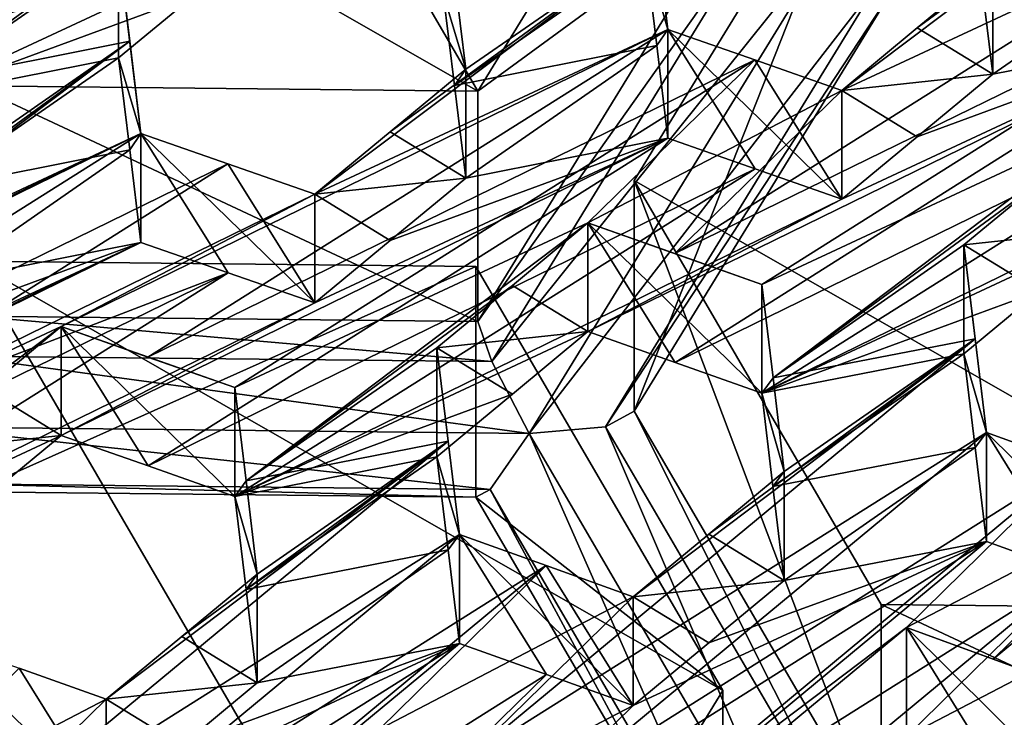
# Model space of a CAD drawing. Header units: millimetres. Extents: x -52 to 102, y -233 to 28.
# Tile 79 of 230: x -5.297 to -3.943, y -219.24 to -218.28. Entities that reach past the tile are written whole.
import ezdxf

# ---------------------------------------------------------------- set-up
doc = ezdxf.new("R2010")
doc.units = ezdxf.units.MM
doc.header["$LTSCALE"] = 52.148148
for name, color, linetype in [('1329', 7, 'CONTINUOUS'), ('1330', 7, 'CONTINUOUS'), ('1334', 7, 'CONTINUOUS'), ('1335', 7, 'CONTINUOUS'), ('1343', 7, 'CONTINUOUS'), ('1344', 7, 'CONTINUOUS'), ('1345', 7, 'CONTINUOUS'), ('1348', 7, 'CONTINUOUS'), ('1349', 7, 'CONTINUOUS'), ('1350', 7, 'CONTINUOUS'), ('1594', 7, 'CONTINUOUS'), ('1595', 7, 'CONTINUOUS'), ('1691', 7, 'CONTINUOUS'), ('1692', 7, 'CONTINUOUS'), ('2274', 7, 'CONTINUOUS'), ('2275', 7, 'CONTINUOUS'), ('2276', 7, 'CONTINUOUS'), ('2278', 7, 'CONTINUOUS'), ('2281', 7, 'CONTINUOUS'), ('2282', 7, 'CONTINUOUS'), ('2283', 7, 'CONTINUOUS'), ('2380', 7, 'CONTINUOUS'), ('2381', 7, 'CONTINUOUS'), ('2382', 7, 'CONTINUOUS'), ('2384', 7, 'CONTINUOUS'), ('2385', 7, 'CONTINUOUS'), ('2386', 7, 'CONTINUOUS'), ('2387', 7, 'CONTINUOUS'), ('2388', 7, 'CONTINUOUS'), ('2389', 7, 'CONTINUOUS'), ('2390', 7, 'CONTINUOUS'), ('2391', 7, 'CONTINUOUS'), ('2398', 7, 'CONTINUOUS'), ('2399', 7, 'CONTINUOUS'), ('2400', 7, 'CONTINUOUS'), ('2401', 7, 'CONTINUOUS'), ('2403', 7, 'CONTINUOUS'), ('2710', 7, 'CONTINUOUS'), ('2711', 7, 'CONTINUOUS'), ('422', 7, 'CONTINUOUS'), ('4288', 7, 'CONTINUOUS'), ('4290', 7, 'CONTINUOUS'), ('434', 7, 'CONTINUOUS'), ('5856', 7, 'CONTINUOUS'), ('5874', 7, 'CONTINUOUS')]:
    doc.layers.add(name, color=color, linetype=linetype)

msp = doc.modelspace()

# ---------------------------------------------------------------- linework, layer by layer
at = {"layer": '1329', "linetype": 'CONTINUOUS'}
for points in [[(-4.3138, -217.8026, 274.0038), (-4.3138, -218.1197, 272.8205), (-4.6668, -218.3785, 274.1581), (-4.3138, -217.8026, 274.0038)], [(-4.3138, -218.1197, 272.8205), (-4.6668, -218.6955, 272.9748), (-4.6668, -218.3785, 274.1581), (-4.3138, -218.1197, 272.8205)]]:
    msp.add_3dface(points, dxfattribs=at)
at = {"layer": '1330', "linetype": 'CONTINUOUS'}
for points in [[(-4.6668, -218.6955, 272.9748), (-5.3596, -218.6881, 272.9728), (-5.3596, -218.371, 274.1561), (-4.6668, -218.6955, 272.9748)], [(-4.6668, -218.3785, 274.1581), (-4.6668, -218.6955, 272.9748), (-5.3596, -218.371, 274.1561), (-4.6668, -218.3785, 274.1581)]]:
    msp.add_3dface(points, dxfattribs=at)
at = {"layer": '1334', "linetype": 'CONTINUOUS'}
for points in [[(-4.6668, -218.3785, 274.1581), (-5.6994, -217.7878, 273.9998), (-5.3463, -217.212, 273.8455), (-4.6668, -218.3785, 274.1581)], [(-4.3138, -217.8026, 274.0038), (-4.6668, -218.3785, 274.1581), (-5.3463, -217.212, 273.8455), (-4.3138, -217.8026, 274.0038)], [(-4.6668, -218.3785, 274.1581), (-5.3596, -218.371, 274.1561), (-5.6994, -217.7878, 273.9998), (-4.6668, -218.3785, 274.1581)]]:
    msp.add_3dface(points, dxfattribs=at)
at = {"layer": '1335', "linetype": 'CONTINUOUS'}
for points in [[(-5.3796, -218.7429, 272.8988), (-5.3596, -218.6881, 272.9728), (-4.6477, -218.7505, 272.9011), (-5.3796, -218.7429, 272.8988)], [(-5.3596, -218.6881, 272.9728), (-4.6668, -218.6955, 272.9748), (-4.6477, -218.7505, 272.9011), (-5.3596, -218.6881, 272.9728)], [(-5.4332, -218.8404, 272.8842), (-5.3796, -218.7429, 272.8988), (-4.5961, -218.8494, 272.8866), (-5.4332, -218.8404, 272.8842)], [(-4.5961, -218.8494, 272.8866), (-5.3796, -218.7429, 272.8988), (-4.6477, -218.7505, 272.9011), (-4.5961, -218.8494, 272.8866)], [(-5.3816, -218.9187, 272.9459), (-5.4332, -218.8404, 272.8842), (-4.6497, -218.9267, 272.9483), (-5.3816, -218.9187, 272.9459)], [(-4.6497, -218.9267, 272.9483), (-5.4332, -218.8404, 272.8842), (-4.5961, -218.8494, 272.8866), (-4.6497, -218.9267, 272.9483)], [(-5.3624, -218.9296, 273.0375), (-5.3816, -218.9187, 272.9459), (-4.6696, -218.937, 273.0395), (-5.3624, -218.9296, 273.0375)], [(-4.6696, -218.937, 273.0395), (-5.3816, -218.9187, 272.9459), (-4.6497, -218.9267, 272.9483), (-4.6696, -218.937, 273.0395)]]:
    msp.add_3dface(points, dxfattribs=at)
at = {"layer": '1343', "linetype": 'CONTINUOUS'}
for points in [[(-5.3624, -218.6125, 274.2208), (-5.3624, -218.9296, 273.0375), (-4.6696, -218.6199, 274.2228), (-5.3624, -218.6125, 274.2208)], [(-5.3624, -218.9296, 273.0375), (-4.6696, -218.937, 273.0395), (-4.6696, -218.6199, 274.2228), (-5.3624, -218.9296, 273.0375)]]:
    msp.add_3dface(points, dxfattribs=at)
at = {"layer": '1344', "linetype": 'CONTINUOUS'}
for points in [[(-4.6696, -218.6199, 274.2228), (-4.6696, -218.937, 273.0395), (-4.3299, -219.2031, 274.379), (-4.6696, -218.6199, 274.2228)], [(-4.6696, -218.937, 273.0395), (-4.3299, -219.5202, 273.1958), (-4.3299, -219.2031, 274.379), (-4.6696, -218.937, 273.0395)]]:
    msp.add_3dface(points, dxfattribs=at)
at = {"layer": '1345', "linetype": 'CONTINUOUS'}
msp.add_3dface([(-4.3299, -219.5202, 273.1958), (-4.6829, -219.779, 274.5333), (-4.3299, -219.2031, 274.379), (-4.3299, -219.5202, 273.1958)], dxfattribs=at)
at = {"layer": '1348', "linetype": 'CONTINUOUS'}
for points in [[(-3.4192, -219.4092, 273.166), (-4.112, -219.4018, 273.1641), (-4.112, -219.0847, 274.3473), (-3.4192, -219.4092, 273.166)], [(-3.4192, -219.0921, 274.3493), (-3.4192, -219.4092, 273.166), (-4.112, -219.0847, 274.3473), (-3.4192, -219.0921, 274.3493)]]:
    msp.add_3dface(points, dxfattribs=at)
at = {"layer": '1349', "linetype": 'CONTINUOUS'}
for points in [[(-4.112, -219.0847, 274.3473), (-4.112, -219.4018, 273.1641), (-4.4517, -218.5015, 274.191), (-4.112, -219.0847, 274.3473)], [(-4.112, -219.4018, 273.1641), (-4.4517, -218.8186, 273.0078), (-4.4517, -218.5015, 274.191), (-4.112, -219.4018, 273.1641)]]:
    msp.add_3dface(points, dxfattribs=at)
at = {"layer": '1350', "linetype": 'CONTINUOUS'}
for points in [[(-4.4517, -218.5015, 274.191), (-4.4517, -218.8186, 273.0078), (-4.0987, -217.9257, 274.0368), (-4.4517, -218.5015, 274.191)], [(-4.4517, -218.8186, 273.0078), (-4.0987, -218.2427, 272.8535), (-4.0987, -217.9257, 274.0368), (-4.4517, -218.8186, 273.0078)]]:
    msp.add_3dface(points, dxfattribs=at)
at = {"layer": '1594', "linetype": 'CONTINUOUS'}
for points in [[(-4.3138, -218.1197, 272.8205), (-4.2748, -218.1422, 272.7381), (-4.6668, -218.6955, 272.9748), (-4.3138, -218.1197, 272.8205)], [(-4.6668, -218.6955, 272.9748), (-4.2748, -218.1422, 272.7381), (-4.6477, -218.7505, 272.9011), (-4.6668, -218.6955, 272.9748)], [(-4.2748, -218.1422, 272.7381), (-4.1695, -218.1536, 272.7002), (-4.6477, -218.7505, 272.9011), (-4.2748, -218.1422, 272.7381)], [(-4.1695, -218.1536, 272.7002), (-4.5961, -218.8494, 272.8866), (-4.6477, -218.7505, 272.9011), (-4.1695, -218.1536, 272.7002)], [(-4.5961, -218.8494, 272.8866), (-4.1695, -218.1536, 272.7002), (-4.118, -218.2319, 272.7619), (-4.5961, -218.8494, 272.8866)], [(-4.5961, -218.8494, 272.8866), (-4.118, -218.2319, 272.7619), (-4.491, -218.8403, 272.9249), (-4.5961, -218.8494, 272.8866)], [(-4.118, -218.2319, 272.7619), (-4.0987, -218.2427, 272.8535), (-4.491, -218.8403, 272.9249), (-4.118, -218.2319, 272.7619)], [(-4.0987, -218.2427, 272.8535), (-4.4517, -218.8186, 273.0078), (-4.491, -218.8403, 272.9249), (-4.0987, -218.2427, 272.8535)]]:
    msp.add_3dface(points, dxfattribs=at)
at = {"layer": '1595', "linetype": 'CONTINUOUS'}
for points in [[(-4.4517, -218.8186, 273.0078), (-4.132, -219.4566, 273.09), (-4.491, -218.8403, 272.9249), (-4.4517, -218.8186, 273.0078)], [(-4.112, -219.4018, 273.1641), (-4.132, -219.4566, 273.09), (-4.4517, -218.8186, 273.0078), (-4.112, -219.4018, 273.1641)], [(-4.1855, -219.5541, 273.0755), (-4.5961, -218.8494, 272.8866), (-4.491, -218.8403, 272.9249), (-4.1855, -219.5541, 273.0755)], [(-4.132, -219.4566, 273.09), (-4.1855, -219.5541, 273.0755), (-4.491, -218.8403, 272.9249), (-4.132, -219.4566, 273.09)], [(-4.6497, -218.9267, 272.9483), (-4.5961, -218.8494, 272.8866), (-4.2908, -219.5427, 273.1133), (-4.6497, -218.9267, 272.9483)], [(-4.5961, -218.8494, 272.8866), (-4.1855, -219.5541, 273.0755), (-4.2908, -219.5427, 273.1133), (-4.5961, -218.8494, 272.8866)], [(-4.6696, -218.937, 273.0395), (-4.6497, -218.9267, 272.9483), (-4.3299, -219.5202, 273.1958), (-4.6696, -218.937, 273.0395)], [(-4.3299, -219.5202, 273.1958), (-4.6497, -218.9267, 272.9483), (-4.2908, -219.5427, 273.1133), (-4.3299, -219.5202, 273.1958)]]:
    msp.add_3dface(points, dxfattribs=at)
at = {"layer": '1691', "linetype": 'CONTINUOUS'}
for points in [[(-3.4192, -219.0921, 274.3493), (-4.4517, -218.5015, 274.191), (-4.0987, -217.9257, 274.0368), (-3.4192, -219.0921, 274.3493)], [(-3.4192, -219.0921, 274.3493), (-4.0987, -217.9257, 274.0368), (-3.0662, -218.5163, 274.195), (-3.4192, -219.0921, 274.3493)], [(-4.0987, -217.9257, 274.0368), (-3.4059, -217.9331, 274.0387), (-3.0662, -218.5163, 274.195), (-4.0987, -217.9257, 274.0368)], [(-3.4192, -219.0921, 274.3493), (-4.112, -219.0847, 274.3473), (-4.4517, -218.5015, 274.191), (-3.4192, -219.0921, 274.3493)]]:
    msp.add_3dface(points, dxfattribs=at)
at = {"layer": '1692', "linetype": 'CONTINUOUS'}
for points in [[(-4.6829, -219.779, 274.5333), (-5.7154, -219.1883, 274.3751), (-5.3624, -218.6125, 274.2208), (-4.6829, -219.779, 274.5333)], [(-4.6829, -219.779, 274.5333), (-5.3624, -218.6125, 274.2208), (-4.3299, -219.2031, 274.379), (-4.6829, -219.779, 274.5333)], [(-5.3624, -218.6125, 274.2208), (-4.6696, -218.6199, 274.2228), (-4.3299, -219.2031, 274.379), (-5.3624, -218.6125, 274.2208)], [(-4.6829, -219.779, 274.5333), (-5.3757, -219.7716, 274.5314), (-5.7154, -219.1883, 274.3751), (-4.6829, -219.779, 274.5333)]]:
    msp.add_3dface(points, dxfattribs=at)
at = {"layer": '2274', "linetype": 'CONTINUOUS'}
for points in [[(-3.9984, -218.5901, 285.5875), (-3.7905, -218.5676, 285.0694), (-3.8945, -218.504, 285.6077), (-3.9984, -218.5901, 285.5875)], [(-3.8945, -218.6537, 285.0491), (-3.7905, -218.5676, 285.0694), (-3.9984, -218.5901, 285.5875), (-3.8945, -218.6537, 285.0491)], [(-3.9984, -218.7398, 285.0289), (-3.8945, -218.6537, 285.0491), (-3.9984, -218.5901, 285.5875), (-3.9984, -218.7398, 285.0289)]]:
    msp.add_3dface(points, dxfattribs=at)
at = {"layer": '2275', "linetype": 'CONTINUOUS'}
for points in [[(-3.9984, -218.7398, 285.0289), (-3.9984, -218.5901, 285.5875), (-3.9673, -218.8482, 285.621), (-3.9984, -218.7398, 285.0289)], [(-3.9984, -218.5901, 285.5875), (-3.9829, -218.7191, 285.6047), (-3.9673, -218.8482, 285.621), (-3.9984, -218.5901, 285.5875)], [(-3.9829, -218.8687, 285.0461), (-3.9984, -218.7398, 285.0289), (-3.9673, -218.8482, 285.621), (-3.9829, -218.8687, 285.0461)], [(-3.9673, -218.9979, 285.0624), (-3.9829, -218.8687, 285.0461), (-3.9673, -218.8482, 285.621), (-3.9673, -218.9979, 285.0624)]]:
    msp.add_3dface(points, dxfattribs=at)
at = {"layer": '2276', "linetype": 'CONTINUOUS'}
for points in [[(-3.7284, -219.0845, 285.1333), (-3.8477, -219.0412, 285.0983), (-3.9673, -218.8482, 285.621), (-3.7284, -219.0845, 285.1333)], [(-3.7284, -219.0845, 285.1333), (-3.9673, -218.8482, 285.621), (-3.8479, -218.8914, 285.6568), (-3.7284, -219.0845, 285.1333)], [(-3.8477, -219.0412, 285.0983), (-3.9673, -218.9979, 285.0624), (-3.9673, -218.8482, 285.621), (-3.8477, -219.0412, 285.0983)]]:
    msp.add_3dface(points, dxfattribs=at)
at = {"layer": '2278', "linetype": 'CONTINUOUS'}
msp.add_3dface([(-3.974, -218.2273, 284.9757), (-3.9585, -218.3551, 284.9967), (-3.9585, -218.2055, 285.5553), (-3.974, -218.2273, 284.9757)], dxfattribs=at)
at = {"layer": '2281', "linetype": 'CONTINUOUS'}
for points in [[(-4.4364, -218.1882, 284.8309), (-4.4364, -218.0385, 285.3895), (-4.4053, -218.2935, 285.4346), (-4.4364, -218.1882, 284.8309)], [(-4.4364, -218.0385, 285.3895), (-4.4208, -218.1659, 285.4126), (-4.4053, -218.2935, 285.4346), (-4.4364, -218.0385, 285.3895)], [(-4.4208, -218.3156, 284.854), (-4.4364, -218.1882, 284.8309), (-4.4053, -218.2935, 285.4346), (-4.4208, -218.3156, 284.854)], [(-4.4053, -218.4432, 284.876), (-4.4208, -218.3156, 284.854), (-4.4053, -218.2935, 285.4346), (-4.4053, -218.4432, 284.876)]]:
    msp.add_3dface(points, dxfattribs=at)
at = {"layer": '2282', "linetype": 'CONTINUOUS'}
for points in [[(-4.1664, -218.5271, 284.957), (-4.2854, -218.4852, 284.917), (-4.4053, -218.2935, 285.4346), (-4.1664, -218.5271, 284.957)], [(-4.1664, -218.5271, 284.957), (-4.4053, -218.2935, 285.4346), (-4.2859, -218.3354, 285.4754), (-4.1664, -218.5271, 284.957)], [(-4.2854, -218.4852, 284.917), (-4.4053, -218.4432, 284.876), (-4.4053, -218.2935, 285.4346), (-4.2854, -218.4852, 284.917)], [(-4.1664, -218.5271, 284.957), (-4.2859, -218.3354, 285.4754), (-4.1664, -218.3775, 285.5156), (-4.1664, -218.5271, 284.957)]]:
    msp.add_3dface(points, dxfattribs=at)
at = {"layer": '2283', "linetype": 'CONTINUOUS'}
for points in [[(-3.9585, -218.3551, 284.9967), (-4.0625, -218.2915, 285.5355), (-3.9585, -218.2055, 285.5553), (-3.9585, -218.3551, 284.9967)], [(-3.9585, -218.3551, 284.9967), (-4.1664, -218.3775, 285.5156), (-4.0625, -218.2915, 285.5355), (-3.9585, -218.3551, 284.9967)], [(-3.9585, -218.3551, 284.9967), (-4.0625, -218.4411, 284.9769), (-4.1664, -218.3775, 285.5156), (-3.9585, -218.3551, 284.9967)], [(-4.0625, -218.4411, 284.9769), (-4.1664, -218.5271, 284.957), (-4.1664, -218.3775, 285.5156), (-4.0625, -218.4411, 284.9769)]]:
    msp.add_3dface(points, dxfattribs=at)
at = {"layer": '2380', "linetype": 'CONTINUOUS'}
for points in [[(-5.0011, -218.7863, 285.3219), (-5.0011, -218.936, 284.7633), (-4.9856, -218.9145, 285.3418), (-5.0011, -218.7863, 285.3219)], [(-5.0011, -218.936, 284.7633), (-4.9701, -219.0429, 285.3609), (-4.9856, -218.9145, 285.3418), (-5.0011, -218.936, 284.7633)], [(-5.0011, -218.936, 284.7633), (-4.9856, -219.0642, 284.7832), (-4.9701, -219.0429, 285.3609), (-5.0011, -218.936, 284.7633)], [(-4.9856, -219.0642, 284.7832), (-4.9701, -219.1925, 284.8023), (-4.9701, -219.0429, 285.3609), (-4.9856, -219.0642, 284.7832)]]:
    msp.add_3dface(points, dxfattribs=at)
at = {"layer": '2381', "linetype": 'CONTINUOUS'}
for points in [[(-5.2401, -218.8521, 284.6819), (-5.1202, -218.8941, 284.723), (-5.2401, -218.7024, 285.2405), (-5.2401, -218.8521, 284.6819)], [(-5.1202, -218.8941, 284.723), (-5.0011, -218.936, 284.7633), (-5.2401, -218.7024, 285.2405), (-5.1202, -218.8941, 284.723)], [(-5.0011, -218.936, 284.7633), (-5.0011, -218.7863, 285.3219), (-5.2401, -218.7024, 285.2405), (-5.0011, -218.936, 284.7633)], [(-5.0011, -218.7863, 285.3219), (-5.1207, -218.7443, 285.2814), (-5.2401, -218.7024, 285.2405), (-5.0011, -218.7863, 285.3219)]]:
    msp.add_3dface(points, dxfattribs=at)
at = {"layer": '2382', "linetype": 'CONTINUOUS'}
for points in [[(-5.2401, -218.7024, 285.2405), (-5.344, -218.7884, 285.221), (-5.2401, -218.8521, 284.6819), (-5.2401, -218.7024, 285.2405)], [(-5.4479, -218.8743, 285.2014), (-5.2401, -218.8521, 284.6819), (-5.344, -218.7884, 285.221), (-5.4479, -218.8743, 285.2014)], [(-5.344, -218.938, 284.6624), (-5.2401, -218.8521, 284.6819), (-5.4479, -218.8743, 285.2014), (-5.344, -218.938, 284.6624)]]:
    msp.add_3dface(points, dxfattribs=at)
at = {"layer": '2384', "linetype": 'CONTINUOUS'}
for points in [[(-5.1779, -219.3647, 284.7621), (-5.2971, -219.3224, 284.7233), (-5.4169, -219.1303, 285.2424), (-5.1779, -219.3647, 284.7621)], [(-5.1779, -219.3647, 284.7621), (-5.4169, -219.1303, 285.2424), (-5.2975, -219.1726, 285.2818), (-5.1779, -219.3647, 284.7621)], [(-5.1779, -219.3647, 284.7621), (-5.2975, -219.1726, 285.2818), (-5.1779, -219.215, 285.3207), (-5.1779, -219.3647, 284.7621)]]:
    msp.add_3dface(points, dxfattribs=at)
at = {"layer": '2385', "linetype": 'CONTINUOUS'}
for points in [[(-4.9701, -219.1925, 284.8023), (-5.074, -219.1289, 285.3408), (-4.9701, -219.0429, 285.3609), (-4.9701, -219.1925, 284.8023)], [(-4.9701, -219.1925, 284.8023), (-5.1779, -219.215, 285.3207), (-5.074, -219.1289, 285.3408), (-4.9701, -219.1925, 284.8023)], [(-4.9701, -219.1925, 284.8023), (-5.074, -219.2786, 284.7822), (-5.1779, -219.215, 285.3207), (-4.9701, -219.1925, 284.8023)], [(-5.074, -219.2786, 284.7822), (-5.1779, -219.3647, 284.7621), (-5.1779, -219.215, 285.3207), (-5.074, -219.2786, 284.7822)]]:
    msp.add_3dface(points, dxfattribs=at)
at = {"layer": '2386', "linetype": 'CONTINUOUS'}
for points in [[(-4.6921, -218.9886, 285.434), (-4.7232, -218.8814, 284.8377), (-4.7232, -218.7317, 285.3963), (-4.6921, -218.9886, 285.434)], [(-4.6921, -218.9886, 285.434), (-4.7232, -218.7317, 285.3963), (-4.7076, -218.8601, 285.4155), (-4.6921, -218.9886, 285.434)], [(-4.7076, -219.0098, 284.8569), (-4.7232, -218.8814, 284.8377), (-4.6921, -218.9886, 285.434), (-4.7076, -219.0098, 284.8569)], [(-4.6921, -219.1383, 284.8754), (-4.7076, -219.0098, 284.8569), (-4.6921, -218.9886, 285.434), (-4.6921, -219.1383, 284.8754)]]:
    msp.add_3dface(points, dxfattribs=at)
at = {"layer": '2387', "linetype": 'CONTINUOUS'}
for points in [[(-4.4532, -219.2239, 284.9505), (-4.5724, -219.1811, 284.9133), (-4.6921, -218.9886, 285.434), (-4.4532, -219.2239, 284.9505)], [(-4.4532, -219.2239, 284.9505), (-4.6921, -218.9886, 285.434), (-4.5727, -219.0313, 285.4718), (-4.4532, -219.2239, 284.9505)], [(-4.5724, -219.1811, 284.9133), (-4.6921, -219.1383, 284.8754), (-4.6921, -218.9886, 285.434), (-4.5724, -219.1811, 284.9133)], [(-4.4532, -219.2239, 284.9505), (-4.5727, -219.0313, 285.4718), (-4.4532, -219.0742, 285.5091), (-4.4532, -219.2239, 284.9505)]]:
    msp.add_3dface(points, dxfattribs=at)
at = {"layer": '2388', "linetype": 'CONTINUOUS'}
for points in [[(-4.2453, -219.0516, 284.9913), (-4.3493, -218.988, 285.5295), (-4.2453, -218.9019, 285.5499), (-4.2453, -219.0516, 284.9913)], [(-4.2453, -219.0516, 284.9913), (-4.4532, -219.0742, 285.5091), (-4.3493, -218.988, 285.5295), (-4.2453, -219.0516, 284.9913)], [(-4.2453, -219.0516, 284.9913), (-4.3493, -219.1377, 284.9709), (-4.4532, -219.0742, 285.5091), (-4.2453, -219.0516, 284.9913)], [(-4.3493, -219.1377, 284.9709), (-4.4532, -219.2239, 284.9505), (-4.4532, -219.0742, 285.5091), (-4.3493, -219.1377, 284.9709)]]:
    msp.add_3dface(points, dxfattribs=at)
at = {"layer": '2389', "linetype": 'CONTINUOUS'}
for points in [[(-4.2764, -218.794, 284.9561), (-4.2608, -218.773, 285.5327), (-4.2764, -218.6443, 285.5147), (-4.2764, -218.794, 284.9561)], [(-4.2764, -218.794, 284.9561), (-4.2453, -218.9019, 285.5499), (-4.2608, -218.773, 285.5327), (-4.2764, -218.794, 284.9561)], [(-4.2764, -218.794, 284.9561), (-4.2609, -218.9226, 284.9741), (-4.2453, -218.9019, 285.5499), (-4.2764, -218.794, 284.9561)], [(-4.2609, -218.9226, 284.9741), (-4.2453, -219.0516, 284.9913), (-4.2453, -218.9019, 285.5499), (-4.2609, -218.9226, 284.9741)]]:
    msp.add_3dface(points, dxfattribs=at)
at = {"layer": '2390', "linetype": 'CONTINUOUS'}
for points in [[(-4.5153, -218.7093, 284.8774), (-4.3955, -218.7517, 284.9172), (-4.5153, -218.5597, 285.436), (-4.5153, -218.7093, 284.8774)], [(-4.3955, -218.7517, 284.9172), (-4.2764, -218.794, 284.9561), (-4.5153, -218.5597, 285.436), (-4.3955, -218.7517, 284.9172)], [(-4.2764, -218.794, 284.9561), (-4.2764, -218.6443, 285.5147), (-4.5153, -218.5597, 285.436), (-4.2764, -218.794, 284.9561)], [(-4.2764, -218.6443, 285.5147), (-4.3959, -218.6019, 285.4756), (-4.5153, -218.5597, 285.436), (-4.2764, -218.6443, 285.5147)]]:
    msp.add_3dface(points, dxfattribs=at)
at = {"layer": '2391', "linetype": 'CONTINUOUS'}
for points in [[(-4.5153, -218.5597, 285.436), (-4.6192, -218.6457, 285.4162), (-4.5153, -218.7093, 284.8774), (-4.5153, -218.5597, 285.436)], [(-4.7232, -218.7317, 285.3963), (-4.5153, -218.7093, 284.8774), (-4.6192, -218.6457, 285.4162), (-4.7232, -218.7317, 285.3963)], [(-4.6192, -218.7954, 284.8576), (-4.5153, -218.7093, 284.8774), (-4.7232, -218.7317, 285.3963), (-4.6192, -218.7954, 284.8576)], [(-4.7232, -218.8814, 284.8377), (-4.6192, -218.7954, 284.8576), (-4.7232, -218.7317, 285.3963), (-4.7232, -218.8814, 284.8377)]]:
    msp.add_3dface(points, dxfattribs=at)
at = {"layer": '2398', "linetype": 'CONTINUOUS'}
for points in [[(-5.1301, -218.4369, 285.2367), (-5.1611, -218.3324, 284.6301), (-5.1611, -218.1827, 285.1887), (-5.1301, -218.4369, 285.2367)], [(-5.1301, -218.4369, 285.2367), (-5.1611, -218.1827, 285.1887), (-5.1456, -218.3097, 285.2132), (-5.1301, -218.4369, 285.2367)], [(-5.1456, -218.4594, 284.6546), (-5.1611, -218.3324, 284.6301), (-5.1301, -218.4369, 285.2367), (-5.1456, -218.4594, 284.6546)], [(-5.1301, -218.5865, 284.6781), (-5.1456, -218.4594, 284.6546), (-5.1301, -218.4369, 285.2367), (-5.1301, -218.5865, 284.6781)]]:
    msp.add_3dface(points, dxfattribs=at)
at = {"layer": '2399', "linetype": 'CONTINUOUS'}
for points in [[(-4.8911, -218.6699, 284.7615), (-5.0101, -218.6283, 284.7202), (-5.1301, -218.4369, 285.2367), (-4.8911, -218.6699, 284.7615)], [(-4.8911, -218.6699, 284.7615), (-5.1301, -218.4369, 285.2367), (-5.0106, -218.4784, 285.2786), (-4.8911, -218.6699, 284.7615)], [(-5.0101, -218.6283, 284.7202), (-5.1301, -218.5865, 284.6781), (-5.1301, -218.4369, 285.2367), (-5.0101, -218.6283, 284.7202)], [(-4.8911, -218.6699, 284.7615), (-5.0106, -218.4784, 285.2786), (-4.8911, -218.5202, 285.3201), (-4.8911, -218.6699, 284.7615)]]:
    msp.add_3dface(points, dxfattribs=at)
at = {"layer": '2400', "linetype": 'CONTINUOUS'}
for points in [[(-4.6833, -218.4981, 284.8004), (-4.7872, -218.4343, 285.3396), (-4.6833, -218.3484, 285.359), (-4.6833, -218.4981, 284.8004)], [(-4.6833, -218.4981, 284.8004), (-4.8911, -218.5202, 285.3201), (-4.7872, -218.4343, 285.3396), (-4.6833, -218.4981, 284.8004)], [(-4.6833, -218.4981, 284.8004), (-4.7872, -218.584, 284.781), (-4.8911, -218.5202, 285.3201), (-4.6833, -218.4981, 284.8004)], [(-4.7872, -218.584, 284.781), (-4.8911, -218.6699, 284.7615), (-4.8911, -218.5202, 285.3201), (-4.7872, -218.584, 284.781)]]:
    msp.add_3dface(points, dxfattribs=at)
at = {"layer": '2401', "linetype": 'CONTINUOUS'}
for points in [[(-4.7143, -218.2434, 284.7541), (-4.6833, -218.3484, 285.359), (-4.6988, -218.221, 285.3363), (-4.7143, -218.2434, 284.7541)], [(-4.7143, -218.2434, 284.7541), (-4.6988, -218.3707, 284.7777), (-4.6833, -218.3484, 285.359), (-4.7143, -218.2434, 284.7541)], [(-4.6988, -218.3707, 284.7777), (-4.6833, -218.4981, 284.8004), (-4.6833, -218.3484, 285.359), (-4.6988, -218.3707, 284.7777)]]:
    msp.add_3dface(points, dxfattribs=at)
at = {"layer": '2403', "linetype": 'CONTINUOUS'}
msp.add_3dface([(-5.1611, -218.3324, 284.6301), (-5.0572, -218.2467, 284.6487), (-5.1611, -218.1827, 285.1887), (-5.1611, -218.3324, 284.6301)], dxfattribs=at)
at = {"layer": '2710', "linetype": 'CONTINUOUS'}
for points in [[(-4.0773, -219.2662, 285.0558), (-3.9577, -219.3098, 285.0906), (-4.0773, -219.1165, 285.6144), (-4.0773, -219.2662, 285.0558)], [(-3.9577, -219.3098, 285.0906), (-3.8384, -219.3534, 285.1246), (-4.0773, -219.1165, 285.6144), (-3.9577, -219.3098, 285.0906)], [(-4.0773, -219.1165, 285.6144), (-3.8384, -219.3534, 285.1246), (-3.8384, -219.2038, 285.6832), (-4.0773, -219.1165, 285.6144)], [(-4.0773, -219.1165, 285.6144), (-3.8384, -219.2038, 285.6832), (-3.9579, -219.16, 285.6491), (-4.0773, -219.1165, 285.6144)]]:
    msp.add_3dface(points, dxfattribs=at)
at = {"layer": '2711', "linetype": 'CONTINUOUS'}
msp.add_3dface([(-4.0773, -219.2662, 285.0558), (-4.0773, -219.1165, 285.6144), (-4.2852, -219.2889, 285.5732), (-4.0773, -219.2662, 285.0558)], dxfattribs=at)
at = {"layer": '422', "linetype": 'CONTINUOUS'}
for points in [[(-6.2828, -218.4916, 284.3059), (-5.3291, -218.1238, 284.543), (-4.7231, -217.9383, 284.702), (-6.2828, -218.4916, 284.3059)], [(-5.678, -218.3057, 284.4644), (-6.2828, -218.4916, 284.3059), (-4.7231, -217.9383, 284.702), (-5.678, -218.3057, 284.4644)], [(-4.6043, -217.979, 284.7461), (-5.678, -218.3057, 284.4644), (-4.7231, -217.9383, 284.702), (-4.6043, -217.979, 284.7461)], [(-5.558, -218.3469, 284.509), (-5.678, -218.3057, 284.4644), (-4.6043, -217.979, 284.7461), (-5.558, -218.3469, 284.509)], [(-4.9533, -218.1611, 284.6671), (-5.558, -218.3469, 284.509), (-4.6043, -217.979, 284.7461), (-4.9533, -218.1611, 284.6671)], [(-5.558, -218.3469, 284.509), (-4.9533, -218.1611, 284.6671), (-5.4391, -218.3877, 284.5527), (-5.558, -218.3469, 284.509)], [(-4.9533, -218.1611, 284.6671), (-5.0572, -218.2467, 284.6487), (-5.4391, -218.3877, 284.5527), (-4.9533, -218.1611, 284.6671)], [(-3.9585, -218.3551, 284.9967), (-3.974, -218.2273, 284.9757), (-3.696, -218.1725, 285.0509), (-3.9585, -218.3551, 284.9967)], [(-3.6805, -218.3006, 285.071), (-3.9585, -218.3551, 284.9967), (-3.696, -218.1725, 285.0509), (-3.6805, -218.3006, 285.071)], [(-4.6988, -218.3707, 284.7777), (-4.7143, -218.2434, 284.7541), (-4.4364, -218.1882, 284.8309), (-4.6988, -218.3707, 284.7777)], [(-4.4208, -218.3156, 284.854), (-4.6988, -218.3707, 284.7777), (-4.4364, -218.1882, 284.8309), (-4.4208, -218.3156, 284.854)], [(-5.0572, -218.2467, 284.6487), (-5.1611, -218.3324, 284.6301), (-5.4391, -218.3877, 284.5527), (-5.0572, -218.2467, 284.6487)], [(-4.3955, -218.7517, 284.9172), (-4.5153, -218.7093, 284.8774), (-3.6805, -218.3006, 285.071), (-4.3955, -218.7517, 284.9172)], [(-4.5153, -218.7093, 284.8774), (-4.1664, -218.5271, 284.957), (-3.6805, -218.3006, 285.071), (-4.5153, -218.7093, 284.8774)], [(-3.5606, -218.3431, 285.1103), (-4.3955, -218.7517, 284.9172), (-3.6805, -218.3006, 285.071), (-3.5606, -218.3431, 285.1103)], [(-4.1664, -218.5271, 284.957), (-4.0625, -218.4411, 284.9769), (-3.6805, -218.3006, 285.071), (-4.1664, -218.5271, 284.957)], [(-4.0625, -218.4411, 284.9769), (-3.9585, -218.3551, 284.9967), (-3.6805, -218.3006, 285.071), (-4.0625, -218.4411, 284.9769)], [(-4.6833, -218.4981, 284.8004), (-4.6988, -218.3707, 284.7777), (-4.4208, -218.3156, 284.854), (-4.6833, -218.4981, 284.8004)], [(-4.4053, -218.4432, 284.876), (-4.6833, -218.4981, 284.8004), (-4.4208, -218.3156, 284.854), (-4.4053, -218.4432, 284.876)], [(-5.4391, -218.3877, 284.5527), (-5.1611, -218.3324, 284.6301), (-5.4236, -218.5147, 284.5776), (-5.4391, -218.3877, 284.5527)], [(-5.1611, -218.3324, 284.6301), (-5.1456, -218.4594, 284.6546), (-5.4236, -218.5147, 284.5776), (-5.1611, -218.3324, 284.6301)], [(-4.2764, -218.794, 284.9561), (-4.3955, -218.7517, 284.9172), (-3.5606, -218.3431, 285.1103), (-4.2764, -218.794, 284.9561)], [(-3.4416, -218.3855, 285.1485), (-4.2764, -218.794, 284.9561), (-3.5606, -218.3431, 285.1103), (-3.4416, -218.3855, 285.1485)], [(-4.2764, -218.794, 284.9561), (-3.4416, -218.3855, 285.1485), (-3.7905, -218.5676, 285.0694), (-4.2764, -218.794, 284.9561)], [(-5.2401, -218.8521, 284.6819), (-4.8911, -218.6699, 284.7615), (-4.4053, -218.4432, 284.876), (-5.2401, -218.8521, 284.6819)], [(-5.1202, -218.8941, 284.723), (-5.2401, -218.8521, 284.6819), (-4.4053, -218.4432, 284.876), (-5.1202, -218.8941, 284.723)], [(-4.2854, -218.4852, 284.917), (-5.1202, -218.8941, 284.723), (-4.4053, -218.4432, 284.876), (-4.2854, -218.4852, 284.917)], [(-4.8911, -218.6699, 284.7615), (-4.7872, -218.584, 284.781), (-4.4053, -218.4432, 284.876), (-4.8911, -218.6699, 284.7615)], [(-4.7872, -218.584, 284.781), (-4.6833, -218.4981, 284.8004), (-4.4053, -218.4432, 284.876), (-4.7872, -218.584, 284.781)], [(-5.4236, -218.5147, 284.5776), (-5.1456, -218.4594, 284.6546), (-5.408, -218.6417, 284.6016), (-5.4236, -218.5147, 284.5776)], [(-5.1456, -218.4594, 284.6546), (-5.1301, -218.5865, 284.6781), (-5.408, -218.6417, 284.6016), (-5.1456, -218.4594, 284.6546)], [(-5.0011, -218.936, 284.7633), (-5.1202, -218.8941, 284.723), (-4.2854, -218.4852, 284.917), (-5.0011, -218.936, 284.7633)], [(-4.1664, -218.5271, 284.957), (-5.0011, -218.936, 284.7633), (-4.2854, -218.4852, 284.917), (-4.1664, -218.5271, 284.957)], [(-4.5153, -218.7093, 284.8774), (-5.0011, -218.936, 284.7633), (-4.1664, -218.5271, 284.957), (-4.5153, -218.7093, 284.8774)], [(-3.8945, -218.6537, 285.0491), (-4.2764, -218.794, 284.9561), (-3.7905, -218.5676, 285.0694), (-3.8945, -218.6537, 285.0491)], [(-5.9648, -218.9955, 284.4839), (-6.4507, -219.2222, 284.3692), (-5.1301, -218.5865, 284.6781), (-5.9648, -218.9955, 284.4839)], [(-5.1301, -218.5865, 284.6781), (-6.4507, -219.2222, 284.3692), (-5.6159, -218.8133, 284.5634), (-5.1301, -218.5865, 284.6781)], [(-5.0101, -218.6283, 284.7202), (-5.9648, -218.9955, 284.4839), (-5.1301, -218.5865, 284.6781), (-5.0101, -218.6283, 284.7202)], [(-5.1301, -218.5865, 284.6781), (-5.6159, -218.8133, 284.5634), (-5.512, -218.7275, 284.5825), (-5.1301, -218.5865, 284.6781)], [(-5.408, -218.6417, 284.6016), (-5.1301, -218.5865, 284.6781), (-5.512, -218.7275, 284.5825), (-5.408, -218.6417, 284.6016)], [(-5.845, -219.0372, 284.526), (-5.9648, -218.9955, 284.4839), (-5.0101, -218.6283, 284.7202), (-5.845, -219.0372, 284.526)], [(-5.7259, -219.0788, 284.5673), (-5.845, -219.0372, 284.526), (-5.0101, -218.6283, 284.7202), (-5.7259, -219.0788, 284.5673)], [(-4.8911, -218.6699, 284.7615), (-5.7259, -219.0788, 284.5673), (-5.0101, -218.6283, 284.7202), (-4.8911, -218.6699, 284.7615)], [(-3.9984, -218.7398, 285.0289), (-4.2764, -218.794, 284.9561), (-3.8945, -218.6537, 285.0491), (-3.9984, -218.7398, 285.0289)], [(-5.7259, -219.0788, 284.5673), (-4.8911, -218.6699, 284.7615), (-5.2401, -218.8521, 284.6819), (-5.7259, -219.0788, 284.5673)], [(-4.5153, -218.7093, 284.8774), (-4.6192, -218.7954, 284.8576), (-5.0011, -218.936, 284.7633), (-4.5153, -218.7093, 284.8774)], [(-4.2609, -218.9226, 284.9741), (-4.2764, -218.794, 284.9561), (-3.9984, -218.7398, 285.0289), (-4.2609, -218.9226, 284.9741)], [(-3.9829, -218.8687, 285.0461), (-4.2609, -218.9226, 284.9741), (-3.9984, -218.7398, 285.0289), (-3.9829, -218.8687, 285.0461)], [(-4.6192, -218.7954, 284.8576), (-4.7232, -218.8814, 284.8377), (-5.0011, -218.936, 284.7633), (-4.6192, -218.7954, 284.8576)], [(-5.344, -218.938, 284.6624), (-5.7259, -219.0788, 284.5673), (-5.2401, -218.8521, 284.6819), (-5.344, -218.938, 284.6624)], [(-4.2453, -219.0516, 284.9913), (-4.2609, -218.9226, 284.9741), (-3.9829, -218.8687, 285.0461), (-4.2453, -219.0516, 284.9913)], [(-3.9673, -218.9979, 285.0624), (-4.2453, -219.0516, 284.9913), (-3.9829, -218.8687, 285.0461), (-3.9673, -218.9979, 285.0624)], [(-5.0011, -218.936, 284.7633), (-4.7232, -218.8814, 284.8377), (-4.9856, -219.0642, 284.7832), (-5.0011, -218.936, 284.7633)], [(-4.7232, -218.8814, 284.8377), (-4.7076, -219.0098, 284.8569), (-4.9856, -219.0642, 284.7832), (-4.7232, -218.8814, 284.8377)], [(-4.6824, -219.4489, 284.9087), (-4.4532, -219.2239, 284.9505), (-3.9673, -218.9979, 285.0624), (-4.6824, -219.4489, 284.9087)], [(-4.5632, -219.4919, 284.9449), (-4.6824, -219.4489, 284.9087), (-3.9673, -218.9979, 285.0624), (-4.5632, -219.4919, 284.9449)], [(-3.8477, -219.0412, 285.0983), (-4.5632, -219.4919, 284.9449), (-3.9673, -218.9979, 285.0624), (-3.8477, -219.0412, 285.0983)], [(-4.4532, -219.2239, 284.9505), (-4.3493, -219.1377, 284.9709), (-3.9673, -218.9979, 285.0624), (-4.4532, -219.2239, 284.9505)], [(-4.3493, -219.1377, 284.9709), (-4.2453, -219.0516, 284.9913), (-3.9673, -218.9979, 285.0624), (-4.3493, -219.1377, 284.9709)], [(-4.9856, -219.0642, 284.7832), (-4.7076, -219.0098, 284.8569), (-4.9701, -219.1925, 284.8023), (-4.9856, -219.0642, 284.7832)], [(-4.7076, -219.0098, 284.8569), (-4.6921, -219.1383, 284.8754), (-4.9701, -219.1925, 284.8023), (-4.7076, -219.0098, 284.8569)], [(-3.8384, -219.3534, 285.1246), (-3.9577, -219.3098, 285.0906), (-3.4347, -219.0186, 285.2046), (-3.8384, -219.3534, 285.1246)], [(-3.9577, -219.3098, 285.0906), (-3.7284, -219.0845, 285.1333), (-3.4347, -219.0186, 285.2046), (-3.9577, -219.3098, 285.0906)], [(-4.5477, -219.6214, 284.9599), (-4.5632, -219.4919, 284.9449), (-3.8477, -219.0412, 285.0983), (-4.5477, -219.6214, 284.9599)], [(-4.0773, -219.2662, 285.0558), (-4.5477, -219.6214, 284.9599), (-3.8477, -219.0412, 285.0983), (-4.0773, -219.2662, 285.0558)], [(-3.7284, -219.0845, 285.1333), (-4.0773, -219.2662, 285.0558), (-3.8477, -219.0412, 285.0983), (-3.7284, -219.0845, 285.1333)], [(-3.9577, -219.3098, 285.0906), (-4.0773, -219.2662, 285.0558), (-3.7284, -219.0845, 285.1333), (-3.9577, -219.3098, 285.0906)], [(-5.288, -219.632, 284.7592), (-5.4072, -219.5895, 284.7213), (-4.6921, -219.1383, 284.8754), (-5.288, -219.632, 284.7592)], [(-4.6921, -219.1383, 284.8754), (-5.4072, -219.5895, 284.7213), (-5.1779, -219.3647, 284.7621), (-4.6921, -219.1383, 284.8754)], [(-4.5724, -219.1811, 284.9133), (-5.288, -219.632, 284.7592), (-4.6921, -219.1383, 284.8754), (-4.5724, -219.1811, 284.9133)], [(-4.6921, -219.1383, 284.8754), (-5.1779, -219.3647, 284.7621), (-5.074, -219.2786, 284.7822), (-4.6921, -219.1383, 284.8754)], [(-4.9701, -219.1925, 284.8023), (-4.6921, -219.1383, 284.8754), (-5.074, -219.2786, 284.7822), (-4.9701, -219.1925, 284.8023)], [(-5.288, -219.632, 284.7592), (-4.5724, -219.1811, 284.9133), (-4.8021, -219.4059, 284.8717), (-5.288, -219.632, 284.7592)], [(-4.5724, -219.1811, 284.9133), (-4.4532, -219.2239, 284.9505), (-4.8021, -219.4059, 284.8717), (-4.5724, -219.1811, 284.9133)], [(-4.8021, -219.4059, 284.8717), (-4.4532, -219.2239, 284.9505), (-4.6824, -219.4489, 284.9087), (-4.8021, -219.4059, 284.8717)]]:
    msp.add_3dface(points, dxfattribs=at)
at = {"layer": '4288', "linetype": 'CONTINUOUS'}
for points in [[(-6.4307, -214.1715, 282.6589), (-6.4966, -219.3602, 284.0492), (-4.7389, -214.8951, 282.8528), (-6.4307, -214.1715, 282.6589)], [(-4.7389, -214.8951, 282.8528), (-6.4966, -219.3602, 284.0492), (-2.0234, -221.4169, 284.6003), (-4.7389, -214.8951, 282.8528)]]:
    msp.add_3dface(points, dxfattribs=at)
at = {"layer": '4290', "linetype": 'CONTINUOUS'}
msp.add_3dface([(-4.7389, -214.8951, 282.8528), (-2.0234, -221.4169, 284.6003), (-3.8966, -218.2264, 284.263), (-4.7389, -214.8951, 282.8528)], dxfattribs=at)
at = {"layer": '434', "linetype": 'CONTINUOUS'}
for points in [[(-3.7284, -218.9348, 285.6919), (-3.9579, -219.16, 285.6491), (-2.2465, -217.7407, 285.988), (-3.7284, -218.9348, 285.6919)], [(-3.9579, -219.16, 285.6491), (-3.8384, -219.2038, 285.6832), (-2.2465, -217.7407, 285.988), (-3.9579, -219.16, 285.6491)], [(-5.678, -218.1561, 285.023), (-4.7238, -217.7884, 285.2603), (-6.2834, -218.3418, 284.8643), (-5.678, -218.1561, 285.023)], [(-4.7238, -217.7884, 285.2603), (-5.3291, -217.9741, 285.1016), (-6.2834, -218.3418, 284.8643), (-4.7238, -217.7884, 285.2603)], [(-4.0625, -218.2915, 285.5355), (-4.1664, -218.3775, 285.5156), (-3.696, -218.0228, 285.6095), (-4.0625, -218.2915, 285.5355)], [(-4.1664, -218.3775, 285.5156), (-3.6805, -218.1509, 285.6296), (-3.696, -218.0228, 285.6095), (-4.1664, -218.3775, 285.5156)], [(-3.9585, -218.2055, 285.5553), (-4.0625, -218.2915, 285.5355), (-3.696, -218.0228, 285.6095), (-3.9585, -218.2055, 285.5553)], [(-5.4391, -218.2381, 285.1113), (-5.4236, -218.365, 285.1362), (-5.0572, -218.0971, 285.2073), (-5.4391, -218.2381, 285.1113)], [(-5.0572, -218.0971, 285.2073), (-5.4236, -218.365, 285.1362), (-5.1611, -218.1827, 285.1887), (-5.0572, -218.0971, 285.2073)], [(-3.6805, -218.1509, 285.6296), (-4.1664, -218.3775, 285.5156), (-4.3959, -218.6019, 285.4756), (-3.6805, -218.1509, 285.6296)], [(-3.5611, -218.1932, 285.6688), (-3.6805, -218.1509, 285.6296), (-4.3959, -218.6019, 285.4756), (-3.5611, -218.1932, 285.6688)], [(-4.4053, -218.2935, 285.4346), (-4.4208, -218.1659, 285.4126), (-4.8911, -218.5202, 285.3201), (-4.4053, -218.2935, 285.4346)], [(-4.8911, -218.5202, 285.3201), (-4.4208, -218.1659, 285.4126), (-4.7872, -218.4343, 285.3396), (-4.8911, -218.5202, 285.3201)], [(-4.7872, -218.4343, 285.3396), (-4.4208, -218.1659, 285.4126), (-4.6833, -218.3484, 285.359), (-4.7872, -218.4343, 285.3396)], [(-4.6833, -218.3484, 285.359), (-4.4208, -218.1659, 285.4126), (-4.6988, -218.221, 285.3363), (-4.6833, -218.3484, 285.359)], [(-5.1611, -218.1827, 285.1887), (-5.4236, -218.365, 285.1362), (-5.1456, -218.3097, 285.2132), (-5.1611, -218.1827, 285.1887)], [(-4.2764, -218.6443, 285.5147), (-3.5611, -218.1932, 285.6688), (-4.3959, -218.6019, 285.4756), (-4.2764, -218.6443, 285.5147)], [(-3.7905, -218.4179, 285.628), (-3.5611, -218.1932, 285.6688), (-4.2764, -218.6443, 285.5147), (-3.7905, -218.4179, 285.628)], [(-5.1207, -218.7443, 285.2814), (-4.4053, -218.2935, 285.4346), (-5.2401, -218.7024, 285.2405), (-5.1207, -218.7443, 285.2814)], [(-5.2401, -218.7024, 285.2405), (-4.4053, -218.2935, 285.4346), (-4.8911, -218.5202, 285.3201), (-5.2401, -218.7024, 285.2405)], [(-4.2859, -218.3354, 285.4754), (-4.4053, -218.2935, 285.4346), (-5.1207, -218.7443, 285.2814), (-4.2859, -218.3354, 285.4754)], [(-5.512, -218.5778, 285.1411), (-5.6159, -218.6636, 285.122), (-5.1456, -218.3097, 285.2132), (-5.512, -218.5778, 285.1411)], [(-5.6159, -218.6636, 285.122), (-5.1301, -218.4369, 285.2367), (-5.1456, -218.3097, 285.2132), (-5.6159, -218.6636, 285.122)], [(-5.408, -218.492, 285.1602), (-5.512, -218.5778, 285.1411), (-5.1456, -218.3097, 285.2132), (-5.408, -218.492, 285.1602)], [(-5.4236, -218.365, 285.1362), (-5.408, -218.492, 285.1602), (-5.1456, -218.3097, 285.2132), (-5.4236, -218.365, 285.1362)], [(-5.0011, -218.7863, 285.3219), (-4.2859, -218.3354, 285.4754), (-5.1207, -218.7443, 285.2814), (-5.0011, -218.7863, 285.3219)], [(-4.2859, -218.3354, 285.4754), (-5.0011, -218.7863, 285.3219), (-4.5153, -218.5597, 285.436), (-4.2859, -218.3354, 285.4754)], [(-4.1664, -218.3775, 285.5156), (-4.2859, -218.3354, 285.4754), (-4.5153, -218.5597, 285.436), (-4.1664, -218.3775, 285.5156)], [(-4.3959, -218.6019, 285.4756), (-4.1664, -218.3775, 285.5156), (-4.5153, -218.5597, 285.436), (-4.3959, -218.6019, 285.4756)], [(-4.2608, -218.773, 285.5327), (-3.7905, -218.4179, 285.628), (-4.2764, -218.6443, 285.5147), (-4.2608, -218.773, 285.5327)], [(-3.8945, -218.504, 285.6077), (-3.7905, -218.4179, 285.628), (-4.2608, -218.773, 285.5327), (-3.8945, -218.504, 285.6077)], [(-5.1301, -218.4369, 285.2367), (-5.6159, -218.6636, 285.122), (-6.4507, -219.0726, 284.9278), (-5.1301, -218.4369, 285.2367)], [(-5.1301, -218.4369, 285.2367), (-6.4507, -219.0726, 284.9278), (-5.9648, -218.8458, 285.0425), (-5.1301, -218.4369, 285.2367)], [(-5.8454, -218.8874, 285.0844), (-5.1301, -218.4369, 285.2367), (-5.9648, -218.8458, 285.0425), (-5.8454, -218.8874, 285.0844)], [(-5.0106, -218.4784, 285.2786), (-5.1301, -218.4369, 285.2367), (-5.8454, -218.8874, 285.0844), (-5.0106, -218.4784, 285.2786)], [(-5.7259, -218.9291, 285.1259), (-5.0106, -218.4784, 285.2786), (-5.8454, -218.8874, 285.0844), (-5.7259, -218.9291, 285.1259)], [(-4.8911, -218.5202, 285.3201), (-5.0106, -218.4784, 285.2786), (-5.7259, -218.9291, 285.1259), (-4.8911, -218.5202, 285.3201)], [(-3.9984, -218.5901, 285.5875), (-3.8945, -218.504, 285.6077), (-4.2608, -218.773, 285.5327), (-3.9984, -218.5901, 285.5875)], [(-5.2401, -218.7024, 285.2405), (-4.8911, -218.5202, 285.3201), (-5.7259, -218.9291, 285.1259), (-5.2401, -218.7024, 285.2405)], [(-5.0011, -218.7863, 285.3219), (-4.9856, -218.9145, 285.3418), (-4.5153, -218.5597, 285.436), (-5.0011, -218.7863, 285.3219)], [(-4.5153, -218.5597, 285.436), (-4.9856, -218.9145, 285.3418), (-4.6192, -218.6457, 285.4162), (-4.5153, -218.5597, 285.436)], [(-3.9829, -218.7191, 285.6047), (-3.9984, -218.5901, 285.5875), (-4.2608, -218.773, 285.5327), (-3.9829, -218.7191, 285.6047)], [(-4.6192, -218.6457, 285.4162), (-4.9856, -218.9145, 285.3418), (-4.7232, -218.7317, 285.3963), (-4.6192, -218.6457, 285.4162)], [(-5.7104, -219.0569, 285.1474), (-5.2401, -218.7024, 285.2405), (-5.7259, -218.9291, 285.1259), (-5.7104, -219.0569, 285.1474)], [(-5.344, -218.7884, 285.221), (-5.2401, -218.7024, 285.2405), (-5.7104, -219.0569, 285.1474), (-5.344, -218.7884, 285.221)], [(-4.7232, -218.7317, 285.3963), (-4.9856, -218.9145, 285.3418), (-4.7076, -218.8601, 285.4155), (-4.7232, -218.7317, 285.3963)], [(-3.9673, -218.8482, 285.621), (-3.9829, -218.7191, 285.6047), (-4.6827, -219.2991, 285.4672), (-3.9673, -218.8482, 285.621)], [(-4.6827, -219.2991, 285.4672), (-3.9829, -218.7191, 285.6047), (-4.4532, -219.0742, 285.5091), (-4.6827, -219.2991, 285.4672)], [(-4.4532, -219.0742, 285.5091), (-3.9829, -218.7191, 285.6047), (-4.3493, -218.988, 285.5295), (-4.4532, -219.0742, 285.5091)], [(-4.3493, -218.988, 285.5295), (-3.9829, -218.7191, 285.6047), (-4.2453, -218.9019, 285.5499), (-4.3493, -218.988, 285.5295)], [(-4.2453, -218.9019, 285.5499), (-3.9829, -218.7191, 285.6047), (-4.2608, -218.773, 285.5327), (-4.2453, -218.9019, 285.5499)], [(-4.5632, -219.3423, 285.5035), (-3.9673, -218.8482, 285.621), (-4.6827, -219.2991, 285.4672), (-4.5632, -219.3423, 285.5035)], [(-3.8479, -218.8914, 285.6568), (-3.9673, -218.8482, 285.621), (-4.5632, -219.3423, 285.5035), (-3.8479, -218.8914, 285.6568)], [(-4.7076, -218.8601, 285.4155), (-5.1779, -219.215, 285.3207), (-5.4075, -219.4397, 285.2798), (-4.7076, -218.8601, 285.4155)], [(-4.6921, -218.9886, 285.434), (-4.7076, -218.8601, 285.4155), (-5.4075, -219.4397, 285.2798), (-4.6921, -218.9886, 285.434)], [(-5.074, -219.1289, 285.3408), (-5.1779, -219.215, 285.3207), (-4.7076, -218.8601, 285.4155), (-5.074, -219.1289, 285.3408)], [(-4.9701, -219.0429, 285.3609), (-5.074, -219.1289, 285.3408), (-4.7076, -218.8601, 285.4155), (-4.9701, -219.0429, 285.3609)], [(-4.9856, -218.9145, 285.3418), (-4.9701, -219.0429, 285.3609), (-4.7076, -218.8601, 285.4155), (-4.9856, -218.9145, 285.3418)], [(-3.8479, -218.8914, 285.6568), (-4.5632, -219.3423, 285.5035), (-4.5477, -219.4718, 285.5185), (-3.8479, -218.8914, 285.6568)], [(-3.8479, -218.8914, 285.6568), (-4.5477, -219.4718, 285.5185), (-4.0773, -219.1165, 285.6144), (-3.8479, -218.8914, 285.6568)], [(-3.7284, -218.9348, 285.6919), (-3.8479, -218.8914, 285.6568), (-4.0773, -219.1165, 285.6144), (-3.7284, -218.9348, 285.6919)], [(-3.7284, -218.9348, 285.6919), (-4.0773, -219.1165, 285.6144), (-3.9579, -219.16, 285.6491), (-3.7284, -218.9348, 285.6919)], [(-5.288, -219.4824, 285.3178), (-4.6921, -218.9886, 285.434), (-5.4075, -219.4397, 285.2798), (-5.288, -219.4824, 285.3178)], [(-4.5727, -219.0313, 285.4718), (-4.6921, -218.9886, 285.434), (-5.288, -219.4824, 285.3178), (-4.5727, -219.0313, 285.4718)], [(-5.2724, -219.6114, 285.3348), (-4.5727, -219.0313, 285.4718), (-5.288, -219.4824, 285.3178), (-5.2724, -219.6114, 285.3348)], [(-4.8021, -219.2562, 285.4303), (-4.5727, -219.0313, 285.4718), (-5.2724, -219.6114, 285.3348), (-4.8021, -219.2562, 285.4303)], [(-4.5727, -219.0313, 285.4718), (-4.8021, -219.2562, 285.4303), (-4.4532, -219.0742, 285.5091), (-4.5727, -219.0313, 285.4718)], [(-4.8021, -219.2562, 285.4303), (-4.6827, -219.2991, 285.4672), (-4.4532, -219.0742, 285.5091), (-4.8021, -219.2562, 285.4303)], [(-4.0773, -219.1165, 285.6144), (-4.5477, -219.4718, 285.5185), (-4.2852, -219.2889, 285.5732), (-4.0773, -219.1165, 285.6144)], [(-5.1779, -219.215, 285.3207), (-5.2975, -219.1726, 285.2818), (-5.5269, -219.3972, 285.2413), (-5.1779, -219.215, 285.3207)], [(-5.4075, -219.4397, 285.2798), (-5.1779, -219.215, 285.3207), (-5.5269, -219.3972, 285.2413), (-5.4075, -219.4397, 285.2798)]]:
    msp.add_3dface(points, dxfattribs=at)
at = {"layer": '5856', "linetype": 'CONTINUOUS'}
for points in [[(-9.8839, -221.8972, 302.8187), (0, -225.843, 303.8759), (0, -207.1673, 343.3623), (-9.8839, -221.8972, 302.8187)], [(-9.8839, -208.5391, 333.9104), (-9.8839, -221.8972, 302.8187), (0, -207.1673, 343.3623), (-9.8839, -208.5391, 333.9104)]]:
    msp.add_3dface(points, dxfattribs=at)
at = {"layer": '5874', "linetype": 'CONTINUOUS'}
for points in [[(0, -222.9452, 303.0995), (-7.7659, -206.7275, 332.8003), (0, -204.7288, 341.6148), (0, -222.9452, 303.0995)], [(0, -222.9452, 303.0995), (-5.5, -221.5217, 302.718), (-7.7659, -206.7275, 332.8003), (0, -222.9452, 303.0995)]]:
    msp.add_3dface(points, dxfattribs=at)

doc.saveas('drawing.dxf')
